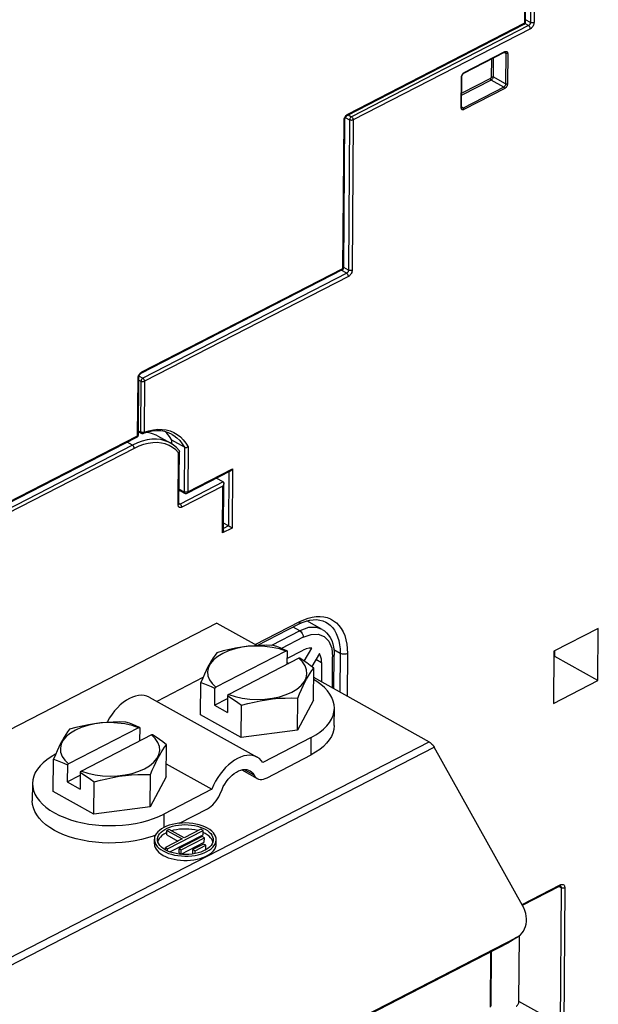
# Model space of a CAD drawing. Extents: x 0 to 420, y 0 to 297.
# Tile 26 of 45: x 386 to 397, y 96 to 115. Entities that reach past the tile are written whole.
import ezdxf

# ---------------------------------------------------------------- set-up
doc = ezdxf.new("R2010")
doc.units = 0
doc.header["$LTSCALE"] = 23.1
doc.layers.get('0').update_dxf_attribs({"linetype": 'CONTINUOUS'})

msp = doc.modelspace()

# ---------------------------------------------------------------- linework, layer by layer
at = {"color": 9, "linetype": 'CONTINUOUS'}
for p, q in [((395.847, 114.981), (395.875, 118.764)), ((395.964, 116.259), (395.955, 114.99)), ((396.035, 116.258), (396.025, 114.989)), ((392.411, 113.214), (395.847, 114.981)), ((395.919, 114.929), (392.483, 113.162)), ((395.919, 114.929), (395.849, 114.968)), ((395.955, 114.99), (395.862, 115.042)), ((395.953, 114.868), (392.517, 113.101)), ((394.67, 114.019), (395.46, 114.425)), ((395.478, 114.39), (395.446, 114.408)), ((395.478, 114.39), (395.474, 113.799)), ((395.514, 114.39), (395.509, 113.799)), ((395.198, 114.281), (395.195, 113.936)), ((395.233, 114.299), (395.23, 113.935)), ((394.661, 114.013), (394.67, 114.019)), ((394.612, 113.337), (394.616, 113.928)), ((394.616, 113.928), (394.617, 113.939)), ((394.617, 113.939), (394.619, 113.951)), ((395.177, 113.906), (394.621, 113.62)), ((395.194, 113.875), (394.621, 113.58)), ((395.438, 113.739), (395.194, 113.875)), ((395.474, 113.799), (395.23, 113.935)), ((395.438, 113.739), (394.648, 113.332)), ((395.455, 113.708), (394.665, 113.301)), ((394.612, 113.326), (394.612, 113.337)), ((394.648, 113.332), (394.62, 113.348)), ((392.317, 110.223), (392.338, 113.093)), ((392.363, 113.148), (392.447, 113.102)), ((392.418, 113.199), (392.483, 113.162)), ((392.447, 113.102), (392.425, 110.19)), ((392.517, 113.101), (392.496, 110.189)), ((388.413, 108.215), (392.317, 110.223)), ((392.389, 110.129), (392.284, 110.187)), ((392.425, 110.19), (392.332, 110.242)), ((392.389, 110.129), (388.433, 108.095)), ((392.423, 110.067), (388.467, 108.033)), ((388.332, 106.976), (388.341, 108.094)), ((388.355, 108.057), (388.397, 108.034)), ((388.36, 108.135), (388.433, 108.095)), ((388.397, 108.034), (388.389, 107.05)), ((388.467, 108.033), (388.46, 107.049)), ((385.816, 105.682), (388.332, 106.976)), ((388.348, 107.073), (388.389, 107.05)), ((388.232, 106.794), (385.775, 105.531)), ((388.266, 106.732), (385.81, 105.469)), ((388.232, 106.794), (388.128, 106.852)), ((389.24, 106.756), (389.233, 105.89)), ((389.311, 106.765), (389.304, 105.889)), ((389.119, 105.639), (389.127, 106.647)), ((389.304, 105.889), (390.175, 106.337)), ((390.175, 106.337), (390.166, 105.189)), ((390.103, 106.281), (390.096, 105.232)), ((389.99, 106.082), (389.156, 105.653)), ((389.989, 106.002), (389.19, 105.592)), ((389.982, 105.094), (389.989, 106.002)), ((389.136, 105.944), (389.233, 105.89)), ((389.156, 105.653), (389.134, 105.665)), ((390.166, 105.189), (389.982, 105.094)), ((390.096, 105.232), (389.998, 105.182)), ((390.615, 102.929), (391.479, 103.374)), ((391.479, 103.196), (390.929, 102.914)), ((391.479, 103.196), (391.349, 103.269)), ((391.548, 103.073), (391.122, 102.854)), ((392.263, 102.759), (392.143, 102.826)), ((392.263, 102.759), (392.257, 102.012)), ((392.404, 102.757), (392.398, 101.933)), ((391.793, 102.643), (391.902, 102.583)), ((392.113, 102.092), (392.117, 102.693)), ((381.062, 94.395), (393.989, 101.044)), ((391.697, 100.79), (391.699, 101.127)), ((381.16, 94.291), (394.087, 100.94)), ((390.398, 100.507), (390.589, 100.401)), ((388.841, 99.642), (388.839, 99.381)), ((395.793, 97.89), (396.533, 98.27)), ((396.552, 98.211), (396.505, 98.237)), ((396.552, 98.211), (396.532, 95.56)), ((396.622, 98.21), (396.602, 95.559)), ((395.687, 97.252), (395.538, 97.155)), ((395.178, 95.897), (395.186, 96.974)), ((396.532, 95.56), (395.731, 96.007))]:
    msp.add_line(p, q, dxfattribs=at)
at = {"color": 7, "linetype": 'CONTINUOUS'}
for p, q in [((395.862, 115), (395.89, 118.783)), ((392.399, 113.189), (395.835, 114.956)), ((395.861, 114.993), (395.862, 115)), ((394.664, 114.006), (395.454, 114.413)), ((394.619, 113.347), (394.624, 113.937)), ((394.62, 113.341), (394.619, 113.347)), ((392.332, 110.242), (392.354, 113.112)), ((388.401, 108.19), (392.305, 110.198)), ((392.332, 110.235), (392.332, 110.242)), ((388.347, 106.995), (388.356, 108.113)), ((385.804, 105.657), (388.32, 106.951)), ((388.347, 106.988), (388.347, 106.995)), ((388.348, 107.055), (388.401, 107.025)), ((388.365, 107.045), (388.348, 107.043)), ((388.53, 107.048), (388.442, 107.021)), ((388.719, 106.974), (388.963, 106.838)), ((389.24, 106.756), (388.996, 106.892)), ((388.996, 106.816), (388.996, 106.892)), ((389.134, 105.658), (389.142, 106.666)), ((389.292, 105.864), (390.136, 106.298)), ((389.99, 106.082), (389.859, 106.156)), ((389.998, 105.143), (390.004, 106.052)), ((389.136, 105.925), (389.245, 105.865)), ((389.156, 105.915), (389.136, 105.905)), ((390.096, 105.232), (389.999, 105.286)), ((389.871, 103.345), (376.944, 96.696)), ((389.871, 103.345), (390.651, 102.909)), ((390.65, 102.91), (391.455, 103.324)), ((391.912, 103.222), (391.616, 103.388)), ((397.272, 103.243), (396.411, 102.8)), ((397.265, 102.23), (397.272, 103.243)), ((391.21, 102.803), (389.849, 102.103)), ((391.21, 102.803), (391.232, 102.805)), ((391.232, 102.805), (391.23, 102.544)), ((391.231, 102.658), (391.546, 102.82)), ((391.566, 102.609), (391.714, 102.857)), ((391.862, 102.759), (391.71, 102.504)), ((392.143, 102.076), (392.148, 102.731)), ((396.411, 102.8), (396.403, 101.787)), ((396.43, 102.697), (396.431, 102.81)), ((391.461, 102.663), (390.1, 101.963)), ((391.23, 102.586), (391.269, 102.564)), ((391.482, 102.665), (391.461, 102.663)), ((391.532, 102.593), (391.461, 102.663)), ((391.902, 102.583), (391.899, 102.212)), ((396.41, 102.686), (396.43, 102.697)), ((397.265, 102.23), (396.43, 102.697)), ((389.629, 102.353), (389.595, 102.275)), ((391.745, 101.849), (391.75, 102.474)), ((389.6, 102.288), (388.707, 101.824)), ((389.555, 101.566), (389.559, 102.191)), ((389.595, 102.275), (389.559, 102.191)), ((391.748, 102.296), (393.989, 101.044)), ((396.403, 101.787), (397.265, 102.23)), ((389.827, 102.082), (389.825, 101.754)), ((389.827, 102.082), (389.849, 102.103)), ((390.1, 101.963), (390.078, 101.942)), ((388.556, 101.908), (390.655, 100.747)), ((389.825, 101.754), (390.077, 101.884)), ((389.825, 101.754), (390.075, 101.614)), ((390.078, 101.942), (390.075, 101.614)), ((391.436, 101.268), (391.44, 101.893)), ((391.745, 101.849), (391.436, 101.268)), ((390.34, 101.127), (389.555, 101.566)), ((390.34, 101.127), (390.345, 101.751)), ((392.147, 101.359), (392.15, 101.696)), ((388.352, 101.317), (386.991, 100.617)), ((388.352, 101.317), (388.374, 101.319)), ((388.374, 101.319), (388.372, 101.059)), ((388.624, 101.179), (388.602, 101.177)), ((391.436, 101.268), (390.34, 101.127)), ((388.602, 101.177), (387.241, 100.477)), ((388.674, 101.107), (388.602, 101.177)), ((388.887, 100.364), (388.892, 100.988)), ((391.699, 101.127), (390.765, 100.642)), ((386.771, 100.867), (386.736, 100.789)), ((395.802, 97.872), (394.087, 100.94)), ((386.696, 100.08), (386.701, 100.705)), ((386.736, 100.789), (386.701, 100.705)), ((386.969, 100.597), (386.991, 100.617)), ((388.889, 100.617), (389.775, 100.127)), ((390.844, 100.346), (391.697, 100.79)), ((386.969, 100.597), (386.966, 100.268)), ((387.219, 100.457), (387.217, 100.128)), ((387.241, 100.477), (387.219, 100.457)), ((390.353, 100.499), (390.652, 100.334)), ((386.292, 100.233), (386.289, 99.896)), ((386.966, 100.268), (387.219, 100.398)), ((386.966, 100.268), (387.217, 100.128)), ((387.482, 99.641), (387.487, 100.266)), ((388.577, 99.783), (388.582, 100.407)), ((388.887, 100.364), (388.577, 99.783)), ((387.482, 99.641), (386.696, 100.08)), ((389.775, 100.127), (388.841, 99.642)), ((388.577, 99.783), (387.482, 99.641)), ((389.148, 99.465), (389.691, 99.747)), ((388.945, 99.346), (388.902, 99.324)), ((388.902, 99.324), (389.195, 99.161)), ((388.902, 99.24), (388.902, 99.324)), ((388.913, 98.971), (389.603, 99.326)), ((389.238, 99.183), (388.945, 99.346)), ((389.561, 99.349), (389.238, 99.183)), ((389.603, 99.326), (389.561, 99.349)), ((389.602, 99.241), (389.603, 99.326)), ((389.645, 99.263), (389.602, 99.285)), ((388.657, 99.068), (388.658, 99.153)), ((388.733, 99.136), (388.724, 99.111)), ((388.75, 99.167), (388.733, 99.136)), ((389.195, 99.161), (388.871, 98.994)), ((388.902, 99.24), (389.116, 99.12)), ((388.957, 98.91), (389.602, 99.241)), ((389.586, 99.205), (389.138, 98.975)), ((389.179, 98.867), (389.627, 99.098)), ((389.18, 98.951), (389.628, 99.182)), ((389.628, 99.182), (389.586, 99.205)), ((389.627, 99.098), (389.628, 99.182)), ((389.791, 99.101), (389.786, 99.121)), ((389.857, 99.059), (389.858, 99.144)), ((388.827, 98.927), (388.877, 98.902)), ((388.871, 98.994), (388.913, 98.971)), ((388.871, 98.949), (388.871, 98.994)), ((388.913, 98.928), (388.913, 98.971)), ((389.138, 98.975), (389.18, 98.951)), ((389.138, 98.89), (389.138, 98.975)), ((389.138, 98.89), (389.179, 98.867)), ((389.179, 98.867), (389.18, 98.951)), ((389.404, 98.871), (389.405, 98.955)), ((389.612, 99.062), (389.405, 98.955)), ((389.405, 98.955), (389.447, 98.932)), ((389.446, 98.876), (389.447, 98.932)), ((389.447, 98.932), (389.654, 99.038)), ((389.566, 98.909), (389.653, 98.954)), ((389.654, 99.038), (389.612, 99.062)), ((389.653, 98.954), (389.654, 99.038)), ((389.202, 98.861), (389.14, 98.866)), ((389.404, 98.871), (389.407, 98.87)), ((395.801, 97.875), (396.521, 98.245)), ((383.478, 90.972), (395.687, 97.252)), ((395.566, 97.172), (395.538, 97.155)), ((395.688, 97.25), (395.566, 97.172)), ((395.687, 97.252), (395.715, 97.268)), ((395.731, 96.007), (395.741, 97.288)), ((383.329, 90.876), (395.538, 97.155)), ((395.194, 95.916), (395.202, 96.982))]:
    msp.add_line(p, q, dxfattribs=at)
for points in [[(395.835, 114.956), (395.841, 114.96), (395.849, 114.967), (395.854, 114.974), (395.859, 114.983), (395.861, 114.993)], [(395.454, 114.413), (395.459, 114.415), (395.463, 114.416), (395.466, 114.416), (395.467, 114.415)], [(394.624, 113.937), (394.624, 113.944), (394.626, 113.952), (394.628, 113.961), (394.632, 113.969), (394.636, 113.978), (394.641, 113.986), (394.647, 113.993), (394.653, 113.998), (394.659, 114.003), (394.664, 114.006)], [(394.624, 113.331), (394.623, 113.331), (394.622, 113.333), (394.62, 113.336), (394.62, 113.341)], [(392.354, 113.112), (392.354, 113.118), (392.355, 113.126), (392.358, 113.134), (392.361, 113.143), (392.366, 113.153), (392.371, 113.162), (392.377, 113.17), (392.383, 113.177), (392.389, 113.182), (392.394, 113.186), (392.399, 113.189)], [(392.305, 110.198), (392.312, 110.202), (392.319, 110.209), (392.325, 110.216), (392.329, 110.225), (392.332, 110.235)], [(388.356, 108.113), (388.356, 108.119), (388.358, 108.127), (388.36, 108.135), (388.363, 108.145), (388.368, 108.154), (388.373, 108.163), (388.379, 108.171), (388.385, 108.178), (388.391, 108.183), (388.397, 108.187), (388.401, 108.19)], [(388.32, 106.951), (388.327, 106.955), (388.334, 106.962), (388.34, 106.97), (388.344, 106.979), (388.347, 106.988)], [(388.401, 107.025), (388.411, 107.021), (388.421, 107.019), (388.432, 107.019), (388.442, 107.021)], [(388.719, 106.974), (388.694, 106.987), (388.618, 107.018), (388.538, 107.038), (388.507, 107.041)], [(389.003, 107.004), (388.933, 107.036), (388.859, 107.058), (388.782, 107.07), (388.701, 107.073), (388.617, 107.065), (388.53, 107.048)], [(388.996, 106.892), (388.95, 106.966), (388.897, 107.031), (388.872, 107.054)], [(389.136, 106.691), (389.084, 106.748), (389.026, 106.797), (388.963, 106.838)], [(389.24, 106.756), (389.248, 106.753), (389.256, 106.751), (389.266, 106.75), (389.275, 106.751), (389.285, 106.752), (389.295, 106.756), (389.303, 106.76), (389.311, 106.765)], [(389.142, 106.676), (389.142, 106.675), (389.141, 106.668), (389.138, 106.66), (389.133, 106.654), (389.127, 106.647)], [(389.136, 106.691), (389.139, 106.688), (389.141, 106.682), (389.142, 106.676)], [(390.136, 106.298), (390.14, 106.3), (390.147, 106.305), (390.153, 106.31), (390.159, 106.316), (390.165, 106.323), (390.17, 106.33), (390.175, 106.337)], [(390.004, 106.052), (390.004, 106.05), (390.004, 106.042), (390.002, 106.033), (390, 106.025), (389.997, 106.017), (389.993, 106.01), (389.989, 106.002)], [(389.99, 106.082), (389.996, 106.078), (390, 106.072), (390.003, 106.065), (390.004, 106.058), (390.004, 106.052)], [(389.245, 105.865), (389.254, 105.861), (389.263, 105.859), (389.273, 105.859), (389.282, 105.86), (389.292, 105.864)], [(389.135, 105.649), (389.136, 105.648), (389.136, 105.649), (389.135, 105.65), (389.135, 105.653), (389.134, 105.658)], [(390.096, 105.232), (390.102, 105.228), (390.11, 105.224), (390.117, 105.219), (390.125, 105.215), (390.132, 105.211), (390.139, 105.206), (390.145, 105.202), (390.151, 105.199), (390.156, 105.195), (390.162, 105.192), (390.166, 105.189)], [(389.998, 105.143), (389.997, 105.142), (389.997, 105.133), (389.995, 105.125), (389.993, 105.117), (389.99, 105.109), (389.986, 105.102), (389.982, 105.094)], [(391.455, 103.324), (391.528, 103.358), (391.6, 103.384), (391.671, 103.402), (391.739, 103.411), (391.805, 103.413), (391.868, 103.405), (391.929, 103.389), (391.986, 103.363)], [(391.912, 103.222), (391.956, 103.194), (391.998, 103.158), (392.036, 103.114), (392.07, 103.064), (392.098, 103.008), (392.12, 102.946), (392.136, 102.878), (392.145, 102.806), (392.148, 102.731)], [(391.21, 102.803), (391.083, 102.844), (390.945, 102.874), (390.801, 102.893), (390.654, 102.9), (390.506, 102.895), (390.362, 102.877), (390.225, 102.848), (390.098, 102.808), (389.984, 102.758), (389.886, 102.699), (389.806, 102.633), (389.746, 102.56), (389.707, 102.484), (389.691, 102.405), (389.697, 102.326), (389.727, 102.248), (389.777, 102.173), (389.849, 102.103)], [(390.964, 102.913), (390.839, 102.915), (390.718, 102.913), (390.598, 102.907), (390.477, 102.896), (390.356, 102.88), (390.235, 102.86), (390.115, 102.835), (389.993, 102.805), (389.869, 102.771)], [(391.232, 102.805), (391.166, 102.835), (391.1, 102.863), (391.033, 102.889), (390.964, 102.913)], [(389.869, 102.771), (389.834, 102.723), (389.799, 102.672), (389.765, 102.618), (389.731, 102.559), (389.697, 102.495), (389.663, 102.426), (389.629, 102.353)], [(391.714, 102.857), (391.66, 102.857), (391.604, 102.844), (391.546, 102.82)], [(391.902, 102.583), (391.898, 102.648), (391.884, 102.707), (391.862, 102.759)], [(390.1, 101.963), (390.227, 101.922), (390.364, 101.891), (390.508, 101.872), (390.656, 101.866), (390.804, 101.871), (390.948, 101.888), (391.085, 101.918), (391.212, 101.958), (391.326, 102.008), (391.424, 102.067), (391.504, 102.133), (391.564, 102.205), (391.603, 102.282), (391.619, 102.361), (391.612, 102.44), (391.583, 102.518), (391.532, 102.593)], [(391.75, 102.474), (391.681, 102.526), (391.614, 102.575), (391.548, 102.621), (391.482, 102.665)], [(391.44, 101.893), (391.476, 101.977), (391.51, 102.055), (391.544, 102.128), (391.578, 102.197), (391.612, 102.261), (391.646, 102.321), (391.68, 102.375), (391.715, 102.426), (391.75, 102.474)], [(389.559, 102.191), (389.628, 102.166), (389.695, 102.14), (389.761, 102.113), (389.827, 102.082)], [(391.769, 102.284), (391.767, 102.287), (391.748, 102.304)], [(392.15, 101.696), (392.145, 101.761), (392.13, 101.831), (392.103, 101.9), (392.065, 101.967), (392.016, 102.033), (391.957, 102.095), (391.887, 102.155), (391.809, 102.212), (391.748, 102.249)], [(388.556, 101.908), (388.509, 101.929), (388.459, 101.941), (388.406, 101.945), (388.35, 101.942), (388.293, 101.93), (388.234, 101.91), (388.174, 101.883), (388.114, 101.848), (388.055, 101.806), (387.997, 101.758), (387.941, 101.704), (387.887, 101.644), (387.837, 101.579), (387.79, 101.511), (387.747, 101.439), (387.738, 101.421)], [(390.078, 101.942), (390.144, 101.899), (390.21, 101.853), (390.277, 101.804), (390.345, 101.751)], [(390.345, 101.751), (390.47, 101.785), (390.591, 101.815), (390.712, 101.84), (390.833, 101.86), (390.953, 101.876), (391.074, 101.887), (391.194, 101.893), (391.316, 101.895), (391.44, 101.893)], [(391.699, 101.127), (391.789, 101.178), (391.869, 101.233), (391.941, 101.291), (392.002, 101.353), (392.054, 101.417), (392.094, 101.483), (392.124, 101.552), (392.143, 101.621), (392.15, 101.696)], [(388.352, 101.317), (388.225, 101.359), (388.087, 101.389), (387.943, 101.408), (387.795, 101.415), (387.648, 101.409), (387.504, 101.392), (387.367, 101.363), (387.239, 101.322), (387.126, 101.272), (387.027, 101.213), (386.947, 101.147), (386.887, 101.075), (386.849, 100.998), (386.833, 100.919), (386.839, 100.84), (386.868, 100.762), (386.919, 100.687), (386.991, 100.617)], [(388.106, 101.427), (387.981, 101.429), (387.86, 101.427), (387.739, 101.421), (387.619, 101.41), (387.498, 101.395), (387.377, 101.374), (387.257, 101.349), (387.135, 101.32), (387.01, 101.286)], [(388.374, 101.319), (388.308, 101.35), (388.241, 101.377), (388.174, 101.403), (388.106, 101.427)], [(387.01, 101.286), (386.975, 101.238), (386.941, 101.187), (386.907, 101.132), (386.873, 101.073), (386.839, 101.009), (386.805, 100.94), (386.771, 100.867)], [(388.892, 100.988), (388.823, 101.041), (388.756, 101.09), (388.69, 101.136), (388.624, 101.179)], [(392.147, 101.359), (392.14, 101.283), (392.122, 101.214), (392.092, 101.146), (392.051, 101.079), (392, 101.015), (391.938, 100.954), (391.867, 100.895), (391.786, 100.84), (391.697, 100.79)], [(387.241, 100.477), (387.369, 100.436), (387.506, 100.406), (387.65, 100.387), (387.798, 100.38), (387.945, 100.385), (388.09, 100.403), (388.227, 100.432), (388.354, 100.472), (388.468, 100.522), (388.566, 100.581), (388.646, 100.648), (388.706, 100.72), (388.744, 100.796), (388.761, 100.875), (388.754, 100.955), (388.725, 101.033), (388.674, 101.107)], [(388.582, 100.407), (388.617, 100.492), (388.652, 100.57), (388.686, 100.643), (388.72, 100.712), (388.754, 100.776), (388.788, 100.835), (388.822, 100.889), (388.856, 100.94), (388.892, 100.988)], [(393.989, 101.044), (394.007, 101.032), (394.025, 101.018), (394.042, 101.001), (394.058, 100.983), (394.073, 100.962), (394.087, 100.94)], [(386.742, 100.803), (386.653, 100.752), (386.572, 100.697), (386.501, 100.639), (386.439, 100.577), (386.388, 100.513), (386.347, 100.446), (386.317, 100.378), (386.299, 100.309), (386.292, 100.233)], [(386.701, 100.705), (386.77, 100.681), (386.837, 100.655), (386.903, 100.627), (386.969, 100.597)], [(390.655, 100.747), (390.608, 100.768), (390.558, 100.78), (390.505, 100.784), (390.449, 100.781), (390.391, 100.769), (390.332, 100.749), (390.273, 100.722), (390.213, 100.687), (390.154, 100.645), (390.096, 100.597), (390.04, 100.543), (389.986, 100.483), (389.936, 100.418), (389.889, 100.35), (389.846, 100.278), (389.808, 100.203), (389.775, 100.127)], [(390.765, 100.642), (390.733, 100.684), (390.696, 100.719), (390.655, 100.747)], [(387.219, 100.457), (387.285, 100.413), (387.351, 100.367), (387.418, 100.318), (387.487, 100.266)], [(389.97, 100.122), (389.995, 100.174), (390.024, 100.225), (390.056, 100.273), (390.091, 100.319), (390.128, 100.36), (390.168, 100.397), (390.208, 100.43), (390.25, 100.457), (390.292, 100.479), (390.333, 100.495), (390.373, 100.504), (390.412, 100.508), (390.45, 100.505), (390.484, 100.496), (390.51, 100.484)], [(390.51, 100.484), (390.516, 100.481), (390.544, 100.46), (390.569, 100.433), (390.589, 100.401)], [(386.292, 100.233), (386.296, 100.168), (386.312, 100.099), (386.339, 100.03), (386.377, 99.962), (386.426, 99.897), (386.485, 99.834), (386.554, 99.774), (386.632, 99.718), (386.72, 99.665), (386.815, 99.617), (386.918, 99.573), (387.028, 99.534), (387.143, 99.5), (387.264, 99.472), (387.388, 99.449), (387.516, 99.433), (387.645, 99.422), (387.776, 99.418), (387.906, 99.419), (388.036, 99.427), (388.164, 99.441), (388.29, 99.461), (388.411, 99.486), (388.528, 99.517), (388.639, 99.554), (388.744, 99.595), (388.841, 99.642)], [(387.487, 100.266), (387.612, 100.3), (387.733, 100.329), (387.854, 100.354), (387.974, 100.375), (388.095, 100.39), (388.216, 100.401), (388.336, 100.407), (388.457, 100.409), (388.582, 100.407)], [(390.589, 100.401), (390.606, 100.374), (390.627, 100.352), (390.652, 100.334)], [(390.652, 100.334), (390.679, 100.322), (390.708, 100.316), (390.74, 100.315), (390.774, 100.32), (390.808, 100.33), (390.844, 100.346)], [(389.691, 99.747), (389.727, 99.768), (389.761, 99.794), (389.795, 99.824), (389.827, 99.858), (389.857, 99.896), (389.885, 99.936), (389.91, 99.979), (389.931, 100.023), (389.97, 100.122)], [(388.678, 99.233), (388.636, 99.216), (388.525, 99.18), (388.409, 99.148), (388.287, 99.123), (388.162, 99.103), (388.034, 99.089), (387.904, 99.082), (387.773, 99.08), (387.643, 99.085), (387.513, 99.095), (387.386, 99.112), (387.261, 99.134), (387.141, 99.162), (387.025, 99.196), (386.916, 99.235), (386.813, 99.279), (386.717, 99.327), (386.63, 99.38), (386.551, 99.437), (386.482, 99.497), (386.423, 99.56), (386.374, 99.625), (386.336, 99.692), (386.309, 99.761), (386.294, 99.831), (386.289, 99.896)], [(389.689, 99.37), (389.639, 99.395), (389.585, 99.416), (389.527, 99.435), (389.465, 99.449), (389.401, 99.46), (389.335, 99.467), (389.267, 99.47), (389.2, 99.469), (389.134, 99.464), (389.069, 99.455), (389.006, 99.442), (388.947, 99.425), (388.891, 99.405), (388.84, 99.382), (388.795, 99.355), (388.755, 99.326), (388.722, 99.295), (388.695, 99.262), (388.675, 99.228), (388.663, 99.193), (388.658, 99.157), (388.658, 99.153)], [(388.718, 99.152), (388.718, 99.164), (388.725, 99.198), (388.739, 99.23), (388.759, 99.262), (388.787, 99.292), (388.821, 99.32), (388.86, 99.346), (388.905, 99.37), (388.955, 99.39), (389.009, 99.407), (389.067, 99.42), (389.126, 99.43), (389.188, 99.436), (389.251, 99.438), (389.313, 99.436), (389.375, 99.43), (389.436, 99.421), (389.494, 99.408), (389.549, 99.391), (389.599, 99.371), (389.646, 99.348)], [(388.902, 99.283), (388.882, 99.274), (388.84, 99.25), (388.805, 99.224), (388.775, 99.196), (388.75, 99.167)], [(389.504, 99.32), (389.499, 99.322), (389.444, 99.335), (389.386, 99.345), (389.326, 99.351), (389.266, 99.353), (389.205, 99.352), (389.145, 99.348), (389.087, 99.34), (389.031, 99.328), (388.995, 99.318)], [(389.646, 99.348), (389.687, 99.322), (389.722, 99.294), (389.751, 99.264), (389.773, 99.232), (389.788, 99.2), (389.797, 99.166), (389.798, 99.144)], [(389.858, 99.144), (389.855, 99.176), (389.845, 99.212), (389.827, 99.247), (389.803, 99.28), (389.771, 99.312), (389.733, 99.342), (389.689, 99.37)], [(388.658, 99.153), (388.661, 99.121), (388.671, 99.085), (388.689, 99.05), (388.713, 99.016), (388.745, 98.984), (388.783, 98.954), (388.827, 98.927)], [(388.87, 98.949), (388.829, 98.975), (388.794, 99.003), (388.765, 99.033), (388.743, 99.064), (388.727, 99.097), (388.719, 99.131), (388.718, 99.152)], [(388.877, 98.902), (388.931, 98.88), (388.989, 98.862), (389.051, 98.847), (389.115, 98.837), (389.181, 98.83), (389.248, 98.827), (389.316, 98.828), (389.382, 98.833), (389.447, 98.842), (389.51, 98.855), (389.569, 98.872), (389.625, 98.892), (389.675, 98.915), (389.721, 98.941), (389.761, 98.97), (389.794, 99.001), (389.821, 99.034), (389.841, 99.069), (389.853, 99.104), (389.858, 99.14), (389.858, 99.144)], [(389.786, 99.121), (389.77, 99.153), (389.747, 99.183), (389.719, 99.212), (389.685, 99.239), (389.645, 99.263)], [(389.798, 99.144), (389.797, 99.132), (389.791, 99.099), (389.777, 99.066), (389.757, 99.035), (389.729, 99.004), (389.695, 98.976), (389.656, 98.95)], [(388.657, 99.068), (388.657, 99.063), (388.662, 99.029), (388.673, 98.994), (388.691, 98.961), (388.716, 98.928), (388.747, 98.898), (388.784, 98.869), (388.826, 98.842)], [(388.826, 98.842), (388.874, 98.818), (388.926, 98.797), (388.982, 98.779), (389.042, 98.765), (389.103, 98.754), (389.167, 98.746), (389.232, 98.743), (389.297, 98.743), (389.361, 98.746), (389.424, 98.754), (389.486, 98.765), (389.544, 98.78), (389.6, 98.798), (389.651, 98.819), (389.698, 98.843), (389.739, 98.87), (389.775, 98.898), (389.805, 98.929), (389.828, 98.962), (389.845, 98.995), (389.854, 99.03), (389.857, 99.059)], [(389.14, 98.866), (389.08, 98.876), (389.022, 98.889), (388.967, 98.906), (388.916, 98.926), (388.87, 98.949)], [(389.656, 98.95), (389.611, 98.927), (389.561, 98.907), (389.507, 98.89), (389.449, 98.876)], [(389.449, 98.876), (389.389, 98.867), (389.328, 98.861), (389.265, 98.859), (389.202, 98.861)], [(396.521, 98.245), (396.527, 98.248), (396.531, 98.249), (396.534, 98.249), (396.534, 98.249)], [(395.715, 97.268), (395.726, 97.275), (395.761, 97.304), (395.792, 97.337), (395.819, 97.375), (395.841, 97.417), (395.858, 97.462), (395.869, 97.51), (395.876, 97.56), (395.877, 97.612), (395.872, 97.665), (395.863, 97.718), (395.847, 97.771), (395.827, 97.822), (395.802, 97.872)], [(395.676, 95.915), (395.686, 95.92), (395.695, 95.928), (395.704, 95.937), (395.712, 95.948), (395.718, 95.959), (395.724, 95.971), (395.728, 95.983), (395.73, 95.995), (395.731, 96.007)]]:
    msp.add_lwpolyline(points, dxfattribs=at)
at = {"color": 9, "linetype": 'CONTINUOUS'}
for points in [[(395.847, 114.981), (395.846, 114.973), (395.844, 114.966), (395.84, 114.961), (395.836, 114.957), (395.835, 114.956)], [(395.847, 114.981), (395.853, 114.985), (395.858, 114.99), (395.861, 114.995), (395.862, 115)], [(395.955, 114.99), (395.954, 114.982), (395.952, 114.974), (395.95, 114.966), (395.946, 114.959), (395.942, 114.951), (395.937, 114.944), (395.931, 114.938), (395.925, 114.933), (395.919, 114.929)], [(395.953, 114.868), (395.952, 114.876), (395.95, 114.885), (395.947, 114.894), (395.943, 114.903), (395.938, 114.911), (395.932, 114.919), (395.925, 114.925), (395.919, 114.929)], [(396.025, 114.989), (396.024, 114.974), (396.021, 114.958), (396.015, 114.942), (396.008, 114.926), (395.999, 114.911), (395.989, 114.898), (395.978, 114.886), (395.966, 114.875), (395.953, 114.868)], [(396.025, 114.989), (396.018, 114.986), (396.009, 114.983), (396, 114.982), (395.99, 114.982), (395.98, 114.982), (395.971, 114.984), (395.962, 114.987), (395.955, 114.99)], [(395.46, 114.425), (395.46, 114.421), (395.459, 114.417), (395.456, 114.414), (395.454, 114.413)], [(395.46, 114.425), (395.47, 114.429), (395.479, 114.431), (395.487, 114.431), (395.495, 114.428), (395.501, 114.424), (395.507, 114.418), (395.511, 114.41), (395.513, 114.4), (395.514, 114.39)], [(395.467, 114.415), (395.47, 114.413), (395.474, 114.409), (395.476, 114.403), (395.478, 114.397), (395.478, 114.39)], [(395.514, 114.39), (395.509, 114.388), (395.504, 114.387), (395.499, 114.386), (395.493, 114.386), (395.488, 114.387), (395.483, 114.388), (395.478, 114.39)], [(394.619, 113.951), (394.624, 113.963), (394.629, 113.975), (394.636, 113.986), (394.643, 113.996)], [(394.643, 113.996), (394.652, 114.005), (394.661, 114.013)], [(394.67, 114.019), (394.67, 114.014), (394.669, 114.011), (394.666, 114.008), (394.664, 114.006)], [(394.616, 113.928), (394.62, 113.93), (394.622, 113.933), (394.623, 113.936), (394.624, 113.937)], [(395.195, 113.936), (395.195, 113.932), (395.194, 113.927), (395.192, 113.923), (395.19, 113.918), (395.187, 113.914), (395.184, 113.911), (395.18, 113.908), (395.177, 113.906)], [(395.177, 113.906), (395.177, 113.901), (395.179, 113.895), (395.181, 113.89), (395.183, 113.885), (395.187, 113.881), (395.19, 113.877), (395.194, 113.875)], [(395.23, 113.935), (395.23, 113.927), (395.228, 113.918), (395.224, 113.909), (395.22, 113.9), (395.214, 113.892), (395.208, 113.885), (395.201, 113.879), (395.194, 113.875)], [(395.195, 113.936), (395.199, 113.938), (395.205, 113.939), (395.21, 113.939), (395.216, 113.939), (395.221, 113.939), (395.226, 113.937), (395.23, 113.935)], [(395.474, 113.799), (395.473, 113.792), (395.472, 113.784), (395.469, 113.776), (395.465, 113.768), (395.461, 113.76), (395.456, 113.754), (395.45, 113.747), (395.444, 113.742), (395.438, 113.739)], [(395.509, 113.799), (395.508, 113.787), (395.506, 113.775), (395.502, 113.763), (395.496, 113.752), (395.49, 113.74), (395.482, 113.73), (395.473, 113.721), (395.464, 113.714), (395.455, 113.708)], [(395.509, 113.799), (395.505, 113.797), (395.5, 113.796), (395.494, 113.795), (395.489, 113.795), (395.483, 113.796), (395.478, 113.797), (395.474, 113.799)], [(395.455, 113.708), (395.455, 113.713), (395.453, 113.718), (395.451, 113.723), (395.449, 113.728), (395.445, 113.732), (395.442, 113.736), (395.438, 113.739)], [(392.386, 113.196), (392.398, 113.206), (392.411, 113.214)], [(392.411, 113.214), (392.41, 113.206), (392.408, 113.199), (392.405, 113.194), (392.4, 113.19), (392.399, 113.189)], [(394.612, 113.337), (394.615, 113.339), (394.618, 113.342), (394.619, 113.345), (394.619, 113.347)], [(394.665, 113.301), (394.656, 113.298), (394.647, 113.296), (394.638, 113.296), (394.63, 113.298), (394.624, 113.303), (394.619, 113.309), (394.615, 113.317), (394.612, 113.326)], [(394.648, 113.332), (394.642, 113.33), (394.635, 113.328), (394.63, 113.329), (394.625, 113.33), (394.624, 113.331)], [(394.665, 113.301), (394.665, 113.306), (394.663, 113.312), (394.661, 113.317), (394.659, 113.322), (394.655, 113.326), (394.652, 113.33), (394.648, 113.332)], [(392.338, 113.093), (392.34, 113.108), (392.343, 113.124)], [(392.338, 113.093), (392.345, 113.097), (392.35, 113.101), (392.353, 113.106), (392.354, 113.112)], [(392.343, 113.124), (392.348, 113.14), (392.356, 113.156), (392.365, 113.17), (392.375, 113.184), (392.386, 113.196)], [(392.483, 113.162), (392.476, 113.158), (392.469, 113.152), (392.463, 113.145), (392.457, 113.137), (392.453, 113.128), (392.449, 113.119), (392.447, 113.11), (392.447, 113.102)], [(392.517, 113.101), (392.51, 113.097), (392.501, 113.095), (392.492, 113.094), (392.482, 113.093), (392.472, 113.094), (392.463, 113.096), (392.454, 113.098), (392.447, 113.102)], [(392.517, 113.101), (392.517, 113.109), (392.515, 113.118), (392.512, 113.127), (392.507, 113.136), (392.502, 113.144), (392.496, 113.152), (392.49, 113.158), (392.483, 113.162)], [(392.317, 110.223), (392.316, 110.215), (392.314, 110.208), (392.311, 110.203), (392.306, 110.199), (392.305, 110.198)], [(392.317, 110.223), (392.323, 110.227), (392.328, 110.232), (392.331, 110.237), (392.332, 110.242)], [(392.425, 110.19), (392.424, 110.182), (392.423, 110.174), (392.42, 110.166), (392.416, 110.158), (392.412, 110.151), (392.407, 110.144), (392.401, 110.138), (392.395, 110.133), (392.389, 110.129)], [(392.496, 110.189), (392.494, 110.174), (392.491, 110.158), (392.486, 110.142), (392.478, 110.126), (392.469, 110.111), (392.459, 110.097), (392.448, 110.085), (392.436, 110.075), (392.423, 110.067)], [(392.496, 110.189), (392.488, 110.186), (392.479, 110.183), (392.47, 110.182), (392.46, 110.181), (392.45, 110.182), (392.441, 110.184), (392.432, 110.186), (392.425, 110.19)], [(392.423, 110.067), (392.422, 110.076), (392.421, 110.085), (392.417, 110.094), (392.413, 110.103), (392.408, 110.111), (392.402, 110.118), (392.395, 110.125), (392.389, 110.129)], [(388.341, 108.094), (388.342, 108.109), (388.345, 108.125)], [(388.341, 108.094), (388.347, 108.098), (388.352, 108.102), (388.355, 108.107), (388.356, 108.113)], [(388.345, 108.125), (388.351, 108.141), (388.358, 108.157), (388.367, 108.172), (388.377, 108.185), (388.388, 108.197)], [(388.388, 108.197), (388.401, 108.207), (388.413, 108.215)], [(388.433, 108.095), (388.426, 108.09), (388.419, 108.084), (388.413, 108.077), (388.408, 108.069), (388.403, 108.061), (388.4, 108.052), (388.398, 108.043), (388.397, 108.034)], [(388.413, 108.215), (388.412, 108.207), (388.41, 108.2), (388.407, 108.195), (388.403, 108.191), (388.401, 108.19)], [(388.467, 108.033), (388.467, 108.042), (388.465, 108.051), (388.462, 108.06), (388.458, 108.069), (388.452, 108.077), (388.446, 108.084), (388.44, 108.09), (388.433, 108.095)], [(388.467, 108.033), (388.46, 108.03), (388.451, 108.027), (388.442, 108.026), (388.432, 108.026), (388.422, 108.026), (388.413, 108.028), (388.404, 108.031), (388.397, 108.034)], [(388.46, 107.049), (388.55, 107.076), (388.638, 107.094), (388.724, 107.103), (388.807, 107.102), (388.887, 107.091), (388.963, 107.071), (389.035, 107.042), (389.101, 107.004), (389.162, 106.957), (389.218, 106.901), (389.268, 106.837), (389.311, 106.765)], [(388.963, 106.838), (388.937, 106.851), (388.862, 106.882), (388.782, 106.902), (388.697, 106.911), (388.608, 106.909), (388.517, 106.896), (388.423, 106.873), (388.328, 106.838), (388.232, 106.794)], [(388.332, 106.976), (388.331, 106.969), (388.329, 106.962), (388.326, 106.956), (388.322, 106.952), (388.32, 106.951)], [(388.332, 106.976), (388.339, 106.98), (388.343, 106.985), (388.346, 106.99), (388.347, 106.995)], [(388.46, 107.049), (388.452, 107.046), (388.444, 107.043), (388.434, 107.042), (388.425, 107.042), (388.415, 107.042), (388.405, 107.044), (388.397, 107.047), (388.389, 107.05)], [(388.389, 107.05), (388.39, 107.043), (388.392, 107.036), (388.394, 107.031), (388.398, 107.027), (388.401, 107.025)], [(388.46, 107.049), (388.458, 107.041), (388.455, 107.034), (388.451, 107.028), (388.446, 107.023), (388.442, 107.021)], [(389.003, 107.004), (389.037, 106.983), (389.096, 106.938), (389.15, 106.885), (389.198, 106.824), (389.24, 106.756)], [(388.266, 106.732), (388.266, 106.741), (388.264, 106.75), (388.261, 106.759), (388.256, 106.768), (388.251, 106.776), (388.245, 106.783), (388.239, 106.789), (388.232, 106.794)], [(389.127, 106.647), (389.071, 106.704), (389.01, 106.752), (388.943, 106.791), (388.87, 106.819), (388.793, 106.837), (388.712, 106.845), (388.627, 106.843), (388.539, 106.83), (388.449, 106.808), (388.358, 106.775), (388.266, 106.732)], [(389.304, 105.889), (389.296, 105.886), (389.288, 105.883), (389.278, 105.882), (389.269, 105.882), (389.259, 105.882), (389.249, 105.884), (389.241, 105.886), (389.233, 105.89)], [(389.233, 105.89), (389.234, 105.882), (389.236, 105.875), (389.239, 105.87), (389.244, 105.865), (389.245, 105.865)], [(389.304, 105.889), (389.303, 105.881), (389.301, 105.874), (389.298, 105.869), (389.294, 105.865), (389.292, 105.864)], [(389.119, 105.639), (389.125, 105.643), (389.13, 105.648), (389.133, 105.653), (389.134, 105.658)], [(389.19, 105.592), (389.178, 105.587), (389.166, 105.584), (389.154, 105.584), (389.144, 105.588), (389.136, 105.593), (389.128, 105.602), (389.123, 105.612), (389.12, 105.625), (389.119, 105.639)], [(389.156, 105.653), (389.15, 105.651), (389.144, 105.649), (389.138, 105.65), (389.135, 105.651)], [(389.19, 105.592), (389.19, 105.6), (389.188, 105.609), (389.185, 105.618), (389.18, 105.627), (389.175, 105.635), (389.169, 105.643), (389.163, 105.649), (389.156, 105.653)], [(391.479, 103.374), (391.559, 103.411), (391.64, 103.44), (391.72, 103.461), (391.797, 103.472), (391.872, 103.474), (391.944, 103.467), (392.013, 103.451), (392.077, 103.426), (392.136, 103.392), (392.191, 103.35), (392.24, 103.299), (392.283, 103.241), (392.32, 103.175), (392.351, 103.103), (392.374, 103.024), (392.391, 102.939), (392.401, 102.85), (392.404, 102.757)], [(391.479, 103.374), (391.478, 103.36), (391.474, 103.347), (391.469, 103.337), (391.462, 103.329), (391.455, 103.324)], [(391.986, 103.363), (392.016, 103.345), (392.066, 103.306), (392.111, 103.259), (392.151, 103.206), (392.185, 103.145), (392.213, 103.078), (392.235, 103.005), (392.251, 102.927), (392.26, 102.845), (392.263, 102.759)], [(391.912, 103.222), (391.802, 103.261), (391.647, 103.257), (391.479, 103.196)], [(391.479, 103.196), (391.506, 103.175), (391.528, 103.144), (391.543, 103.108), (391.548, 103.073)], [(391.548, 103.073), (391.697, 103.127), (391.835, 103.13), (391.953, 103.084), (392.043, 102.992), (392.099, 102.858), (392.117, 102.693)], [(392.148, 102.731), (392.14, 102.71), (392.117, 102.693)], [(392.404, 102.757), (392.391, 102.751), (392.375, 102.746), (392.359, 102.743), (392.342, 102.742), (392.324, 102.742), (392.307, 102.744), (392.291, 102.748), (392.276, 102.752), (392.263, 102.759)], [(396.533, 98.27), (396.532, 98.262), (396.53, 98.256), (396.526, 98.25), (396.522, 98.246), (396.521, 98.245)], [(396.533, 98.27), (396.545, 98.276), (396.558, 98.279), (396.57, 98.28), (396.581, 98.278), (396.592, 98.275), (396.601, 98.269), (396.608, 98.261), (396.614, 98.25), (396.619, 98.239), (396.621, 98.225), (396.622, 98.21)], [(396.534, 98.25), (396.538, 98.247), (396.543, 98.242), (396.547, 98.236), (396.549, 98.228), (396.551, 98.22), (396.552, 98.211)], [(396.622, 98.21), (396.615, 98.207), (396.606, 98.205), (396.596, 98.203), (396.587, 98.203), (396.577, 98.204), (396.568, 98.205), (396.559, 98.208), (396.552, 98.211)]]:
    msp.add_lwpolyline(points, dxfattribs=at)

doc.saveas('drawing.dxf')
